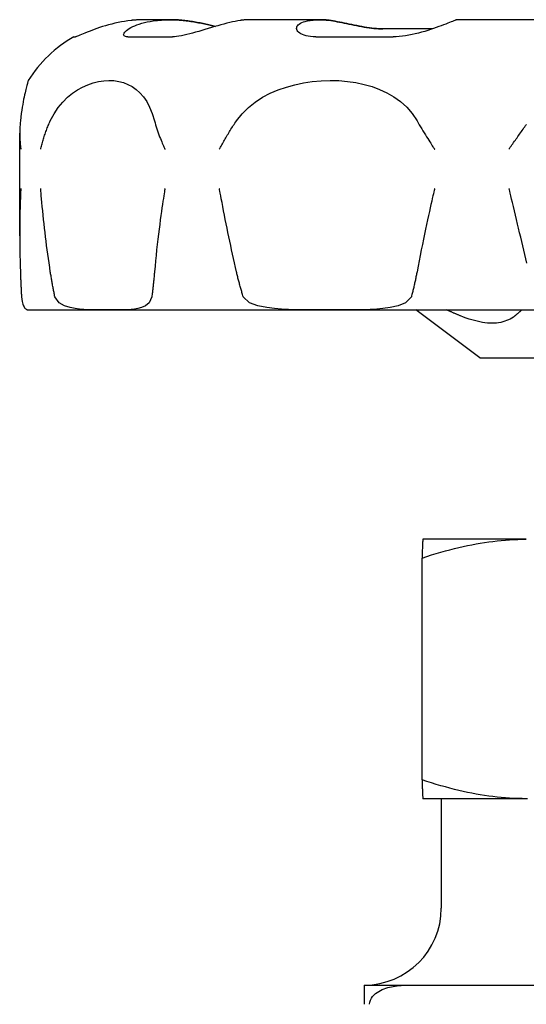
# Model space of a CAD drawing. Header units: millimetres. Extents: x 76 to 4093, y 0 to 405.
# Tile 5 of 9: x 405 to 432, y 228 to 280. Entities that reach past the tile are written whole.
import ezdxf

# ---------------------------------------------------------------- set-up
doc = ezdxf.new("R2010")
doc.units = ezdxf.units.MM
doc.layers.add('DETAIL', color=2, linetype='Continuous')

msp = doc.modelspace()

# ---------------------------------------------------------------- linework, layer by layer
at = {"layer": 'DETAIL'}
for p, q in [((413.266, 279.546), (411.949, 279.546)), ((413.275, 279.546), (413.266, 279.546)), ((421.036, 279.546), (417.432, 279.546)), ((421.055, 279.546), (421.036, 279.546)), ((433.18, 279.546), (428.255, 279.546)), ((426.899, 279.066), (424.331, 279.066)), ((408.261, 278.656), (408.353, 278.656)), ((411.074, 278.656), (413.392, 278.656)), ((420.836, 278.656), (424.854, 278.656)), ((405.448, 268.306), (405.448, 273.65)), ((405.899, 264.446), (468.823, 264.446)), ((429.361, 261.946), (426.039, 264.446)), ((429.361, 261.946), (445.361, 261.946)), ((431.781, 252.512), (426.411, 252.512)), ((426.411, 252.512), (426.411, 252.512)), ((426.364, 239.99), (426.364, 251.534)), ((431.781, 239.012), (426.411, 239.012)), ((426.411, 239.012), (426.411, 239.012)), ((427.361, 239.012), (427.361, 233.312)), ((431.849, 239.012), (431.781, 239.012)), ((423.361, 229.312), (425.671, 229.312)), ((423.361, 229.312), (423.361, 228.312)), ((425.671, 229.312), (430.361, 229.312)), ((430.361, 229.312), (435.052, 229.312))]:
    msp.add_line(p, q, dxfattribs=at)
at = {"layer": 'DETAIL', "flags": 128}
for points in [[(411.24, 279.506), (411.073, 279.486), (410.904, 279.46), (410.734, 279.431), (410.565, 279.397), (410.397, 279.36), (410.231, 279.32), (410.069, 279.277), (409.909, 279.231), (409.754, 279.184), (409.604, 279.135), (409.46, 279.085), (409.321, 279.036), (409.19, 278.987), (409.065, 278.938), (408.949, 278.892), (408.841, 278.848), (408.743, 278.807), (408.653, 278.769), (408.575, 278.736), (408.506, 278.708), (408.45, 278.686), (408.405, 278.67), (408.373, 278.66), (408.353, 278.656)], [(411.074, 278.656), (411.006, 278.659), (410.95, 278.67), (410.907, 278.686), (410.876, 278.708), (410.858, 278.736), (410.851, 278.769), (410.858, 278.807), (410.876, 278.848), (410.906, 278.892), (410.948, 278.938), (411.001, 278.987), (411.066, 279.036), (411.14, 279.086), (411.226, 279.135), (411.321, 279.184), (411.426, 279.231), (411.54, 279.277), (411.664, 279.32), (411.795, 279.36), (411.935, 279.398), (412.082, 279.431), (412.235, 279.46), (412.394, 279.486), (412.557, 279.506)], [(411.949, 279.546), (411.92, 279.546), (411.892, 279.546), (411.863, 279.545), (411.834, 279.545), (411.805, 279.544), (411.776, 279.544), (411.747, 279.543), (411.718, 279.542), (411.689, 279.541), (411.659, 279.539), (411.63, 279.538), (411.6, 279.536), (411.57, 279.535), (411.541, 279.533), (411.511, 279.531), (411.481, 279.529), (411.451, 279.527), (411.421, 279.524), (411.391, 279.522), (411.361, 279.519), (411.33, 279.516), (411.3, 279.513), (411.27, 279.51), (411.24, 279.506)], [(412.557, 279.506), (412.61, 279.512), (412.662, 279.517), (412.715, 279.522), (412.767, 279.526), (412.819, 279.53), (412.871, 279.534), (412.923, 279.537), (412.974, 279.539), (413.025, 279.541), (413.076, 279.543), (413.126, 279.545), (413.177, 279.545), (413.227, 279.546), (413.276, 279.546), (413.326, 279.546), (413.376, 279.545), (413.426, 279.544), (413.477, 279.543), (413.528, 279.541), (413.579, 279.538), (413.63, 279.536), (413.682, 279.532), (413.734, 279.529), (413.786, 279.525)], [(413.795, 279.525), (413.773, 279.527), (413.751, 279.528), (413.728, 279.53), (413.706, 279.531), (413.684, 279.533), (413.662, 279.534), (413.64, 279.536), (413.619, 279.537), (413.597, 279.538), (413.575, 279.539), (413.553, 279.54), (413.531, 279.541), (413.51, 279.542), (413.488, 279.542), (413.467, 279.543), (413.445, 279.544), (413.424, 279.544), (413.402, 279.545), (413.381, 279.545), (413.36, 279.546), (413.338, 279.546), (413.317, 279.546), (413.296, 279.546), (413.275, 279.546)], [(416.912, 279.506), (416.787, 279.486), (416.653, 279.46), (416.513, 279.431), (416.367, 279.397), (416.215, 279.36), (416.059, 279.32), (415.9, 279.277), (415.739, 279.231), (415.575, 279.184), (415.41, 279.135), (415.245, 279.085), (415.08, 279.036), (414.916, 278.987), (414.754, 278.938), (414.594, 278.892), (414.437, 278.848), (414.285, 278.807), (414.136, 278.769), (413.994, 278.736), (413.857, 278.708), (413.728, 278.686), (413.607, 278.67), (413.495, 278.66), (413.392, 278.656)], [(413.786, 279.525), (413.865, 279.518), (413.944, 279.51), (414.023, 279.501), (414.103, 279.492), (414.183, 279.482), (414.264, 279.47), (414.344, 279.458), (414.424, 279.446), (414.504, 279.433), (414.583, 279.419), (414.663, 279.404), (414.742, 279.39), (414.82, 279.374), (414.898, 279.359), (414.975, 279.343), (415.052, 279.327), (415.127, 279.311), (415.202, 279.294), (415.276, 279.278), (415.349, 279.262), (415.42, 279.246), (415.49, 279.23), (415.56, 279.214), (415.627, 279.199)], [(415.631, 279.2), (415.564, 279.215), (415.495, 279.231), (415.425, 279.247), (415.353, 279.263), (415.281, 279.279), (415.207, 279.295), (415.132, 279.311), (415.057, 279.328), (414.981, 279.344), (414.904, 279.359), (414.826, 279.375), (414.748, 279.39), (414.669, 279.405), (414.59, 279.419), (414.511, 279.433), (414.431, 279.446), (414.351, 279.459), (414.271, 279.471), (414.191, 279.482), (414.111, 279.492), (414.031, 279.502), (413.952, 279.51), (413.873, 279.518), (413.795, 279.525)], [(417.432, 279.546), (417.411, 279.546), (417.39, 279.546), (417.369, 279.545), (417.348, 279.545), (417.327, 279.544), (417.305, 279.544), (417.284, 279.543), (417.262, 279.542), (417.241, 279.541), (417.219, 279.539), (417.198, 279.538), (417.176, 279.536), (417.154, 279.535), (417.133, 279.533), (417.111, 279.531), (417.089, 279.529), (417.067, 279.527), (417.045, 279.524), (417.023, 279.522), (417.001, 279.519), (416.979, 279.516), (416.957, 279.513), (416.935, 279.51), (416.912, 279.506)], [(420.836, 278.656), (420.699, 278.659), (420.569, 278.67), (420.449, 278.686), (420.338, 278.708), (420.238, 278.737), (420.149, 278.77), (420.07, 278.807), (420.003, 278.848), (419.948, 278.892), (419.904, 278.939), (419.872, 278.987), (419.851, 279.036), (419.843, 279.086), (419.846, 279.135), (419.861, 279.184), (419.888, 279.231), (419.926, 279.277), (419.977, 279.32), (420.039, 279.361), (420.113, 279.398), (420.198, 279.431), (420.294, 279.46), (420.4, 279.486), (420.517, 279.506)], [(420.517, 279.506), (420.555, 279.512), (420.594, 279.517), (420.632, 279.522), (420.67, 279.526), (420.709, 279.53), (420.747, 279.534), (420.784, 279.537), (420.822, 279.539), (420.859, 279.541), (420.897, 279.543), (420.934, 279.545), (420.97, 279.545), (421.007, 279.546), (421.043, 279.546), (421.08, 279.546), (421.116, 279.545), (421.153, 279.544), (421.19, 279.543), (421.227, 279.541), (421.265, 279.538), (421.303, 279.536), (421.341, 279.532), (421.379, 279.529), (421.417, 279.525)], [(421.436, 279.525), (421.419, 279.527), (421.403, 279.528), (421.387, 279.53), (421.371, 279.531), (421.355, 279.533), (421.339, 279.534), (421.323, 279.536), (421.307, 279.537), (421.291, 279.538), (421.275, 279.539), (421.259, 279.54), (421.243, 279.541), (421.227, 279.542), (421.211, 279.542), (421.196, 279.543), (421.18, 279.544), (421.164, 279.544), (421.148, 279.545), (421.133, 279.545), (421.117, 279.546), (421.102, 279.546), (421.086, 279.546), (421.071, 279.546), (421.055, 279.546)], [(421.417, 279.525), (421.514, 279.513), (421.616, 279.499), (421.723, 279.482), (421.834, 279.463), (421.948, 279.443), (422.066, 279.42), (422.187, 279.396), (422.311, 279.371), (422.436, 279.345), (422.564, 279.318), (422.693, 279.292), (422.823, 279.265), (422.954, 279.238), (423.085, 279.213), (423.217, 279.188), (423.348, 279.165), (423.478, 279.143), (423.607, 279.124), (423.735, 279.107), (423.86, 279.092), (423.983, 279.081), (424.103, 279.073), (424.219, 279.068), (424.331, 279.066)], [(424.35, 279.066), (424.237, 279.068), (424.121, 279.073), (424.001, 279.081), (423.878, 279.092), (423.753, 279.107), (423.625, 279.124), (423.496, 279.143), (423.366, 279.165), (423.235, 279.188), (423.103, 279.213), (422.972, 279.238), (422.841, 279.265), (422.711, 279.292), (422.582, 279.319), (422.454, 279.345), (422.328, 279.371), (422.205, 279.396), (422.084, 279.42), (421.966, 279.443), (421.852, 279.463), (421.741, 279.482), (421.635, 279.499), (421.533, 279.513), (421.436, 279.525)], [(428.064, 279.506), (428.014, 279.486), (427.951, 279.46), (427.878, 279.431), (427.793, 279.397), (427.699, 279.36), (427.595, 279.32), (427.483, 279.277), (427.362, 279.231), (427.233, 279.184), (427.098, 279.135), (426.957, 279.086), (426.809, 279.036), (426.657, 278.987), (426.5, 278.938), (426.34, 278.892), (426.176, 278.848), (426.011, 278.807), (425.843, 278.769), (425.674, 278.736), (425.506, 278.708), (425.339, 278.686), (425.174, 278.67), (425.012, 278.659), (424.854, 278.656)], [(428.255, 279.546), (428.247, 279.546), (428.239, 279.546), (428.232, 279.545), (428.224, 279.545), (428.216, 279.544), (428.208, 279.544), (428.2, 279.543), (428.193, 279.542), (428.185, 279.541), (428.177, 279.539), (428.169, 279.538), (428.161, 279.536), (428.153, 279.535), (428.145, 279.533), (428.137, 279.531), (428.129, 279.529), (428.121, 279.527), (428.113, 279.524), (428.105, 279.522), (428.097, 279.519), (428.089, 279.516), (428.08, 279.513), (428.072, 279.51), (428.064, 279.506)], [(405.895, 276.386), (405.894, 276.383), (405.89, 276.373), (405.885, 276.356), (405.878, 276.333), (405.87, 276.303), (405.859, 276.266), (405.847, 276.223), (405.834, 276.174), (405.819, 276.118), (405.802, 276.055), (405.785, 275.985), (405.766, 275.909), (405.745, 275.825), (405.724, 275.732), (405.701, 275.631), (405.677, 275.521), (405.653, 275.403), (405.628, 275.274), (405.603, 275.136), (405.578, 274.988), (405.553, 274.83), (405.529, 274.66), (405.505, 274.479), (405.483, 274.287)], [(407.04, 274.287), (407.232, 274.655), (407.45, 274.98), (407.686, 275.263), (407.935, 275.509), (408.192, 275.718), (408.452, 275.894), (408.719, 276.043), (408.991, 276.165), (409.265, 276.26), (409.54, 276.329), (409.813, 276.371), (410.082, 276.386), (410.343, 276.375), (410.597, 276.337), (410.84, 276.273), (411.072, 276.182), (411.292, 276.063), (411.498, 275.918), (411.693, 275.741), (411.877, 275.53), (412.048, 275.282), (412.202, 274.994), (412.34, 274.663), (412.456, 274.287)], [(416.717, 274.287), (417.004, 274.655), (417.333, 274.98), (417.692, 275.263), (418.076, 275.509), (418.475, 275.718), (418.885, 275.894), (419.311, 276.043), (419.75, 276.165), (420.199, 276.26), (420.656, 276.329), (421.117, 276.371), (421.578, 276.386), (422.035, 276.375), (422.485, 276.337), (422.925, 276.273), (423.352, 276.182), (423.764, 276.063), (424.158, 275.918), (424.538, 275.741), (424.903, 275.53), (425.248, 275.282), (425.567, 274.994), (425.855, 274.663), (426.103, 274.287)], [(405.483, 274.287), (405.472, 274.183), (405.464, 274.079), (405.457, 273.975), (405.453, 273.87), (405.45, 273.766), (405.448, 273.661), (405.449, 273.557), (405.452, 273.456), (405.455, 273.36), (405.46, 273.271), (405.466, 273.189), (405.472, 273.114), (405.478, 273.046), (405.484, 272.987), (405.49, 272.938), (405.495, 272.897), (405.499, 272.867), (405.502, 272.848), (405.503, 272.834), (405.505, 272.824), (405.506, 272.817), (405.507, 272.813), (405.508, 272.811), (405.508, 272.81)], [(406.539, 272.81), (406.55, 272.845), (406.564, 272.905), (406.579, 272.966), (406.595, 273.029), (406.612, 273.092), (406.629, 273.155), (406.647, 273.218), (406.665, 273.281), (406.684, 273.344), (406.704, 273.407), (406.724, 273.47), (406.745, 273.533), (406.766, 273.596), (406.788, 273.659), (406.811, 273.722), (406.834, 273.785), (406.858, 273.848), (406.882, 273.911), (406.907, 273.974), (406.932, 274.037), (406.959, 274.099), (406.985, 274.162), (407.013, 274.225), (407.04, 274.287)], [(412.456, 274.287), (412.484, 274.183), (412.514, 274.079), (412.545, 273.975), (412.578, 273.871), (412.612, 273.767), (412.648, 273.662), (412.686, 273.558), (412.723, 273.457), (412.76, 273.362), (412.795, 273.273), (412.829, 273.19), (412.861, 273.115), (412.889, 273.047), (412.915, 272.988), (412.938, 272.938), (412.956, 272.898), (412.97, 272.868), (412.979, 272.848), (412.986, 272.834), (412.991, 272.824), (412.995, 272.817), (412.997, 272.813), (413, 272.811), (413.002, 272.81)], [(415.823, 272.81), (415.847, 272.845), (415.88, 272.905), (415.913, 272.966), (415.947, 273.029), (415.982, 273.092), (416.017, 273.155), (416.053, 273.218), (416.089, 273.281), (416.126, 273.344), (416.163, 273.407), (416.2, 273.47), (416.238, 273.533), (416.276, 273.596), (416.314, 273.659), (416.353, 273.722), (416.392, 273.785), (416.431, 273.848), (416.471, 273.911), (416.511, 273.974), (416.552, 274.037), (416.593, 274.099), (416.634, 274.162), (416.675, 274.225), (416.717, 274.287)], [(426.103, 274.287), (426.161, 274.183), (426.221, 274.079), (426.282, 273.975), (426.344, 273.871), (426.406, 273.767), (426.47, 273.662), (426.534, 273.558), (426.597, 273.457), (426.657, 273.362), (426.713, 273.273), (426.766, 273.19), (426.814, 273.115), (426.858, 273.047), (426.897, 272.988), (426.929, 272.938), (426.956, 272.898), (426.976, 272.868), (426.99, 272.848), (427, 272.834), (427.007, 272.824), (427.012, 272.817), (427.016, 272.813), (427.02, 272.811), (427.023, 272.81)], [(430.877, 272.81), (430.909, 272.845), (430.951, 272.905), (430.994, 272.966), (431.037, 273.029), (431.081, 273.092), (431.125, 273.155), (431.169, 273.218), (431.213, 273.281), (431.257, 273.344), (431.302, 273.407), (431.346, 273.47), (431.39, 273.533), (431.435, 273.596), (431.479, 273.659), (431.524, 273.722), (431.568, 273.785), (431.613, 273.848), (431.658, 273.911), (431.702, 273.974), (431.747, 274.036), (431.792, 274.099)], [(405.508, 270.756), (405.507, 270.751), (405.506, 270.735), (405.504, 270.706), (405.502, 270.655), (405.498, 270.583), (405.494, 270.491), (405.489, 270.38), (405.484, 270.251), (405.479, 270.104), (405.473, 269.94), (405.468, 269.76), (405.463, 269.565), (405.459, 269.356), (405.455, 269.134), (405.452, 268.899), (405.45, 268.652), (405.449, 268.394), (405.449, 268.127), (405.451, 267.849), (405.454, 267.566), (405.459, 267.283), (405.465, 267), (405.473, 266.717), (405.483, 266.434)], [(407.04, 266.434), (407.006, 266.66), (406.973, 266.886), (406.941, 267.112), (406.91, 267.338), (406.879, 267.564), (406.849, 267.79), (406.821, 268.016), (406.793, 268.242), (406.766, 268.468), (406.739, 268.694), (406.714, 268.92), (406.69, 269.147), (406.666, 269.373), (406.644, 269.599), (406.622, 269.824), (406.603, 270.033), (406.586, 270.22), (406.572, 270.381), (406.561, 270.515), (406.553, 270.618), (406.547, 270.687), (406.544, 270.728), (406.541, 270.748), (406.539, 270.756)], [(413.002, 270.756), (412.999, 270.751), (412.995, 270.735), (412.989, 270.705), (412.98, 270.654), (412.968, 270.582), (412.953, 270.49), (412.936, 270.379), (412.916, 270.249), (412.893, 270.102), (412.869, 269.938), (412.843, 269.758), (412.815, 269.563), (412.787, 269.354), (412.757, 269.131), (412.726, 268.896), (412.695, 268.649), (412.663, 268.392), (412.631, 268.124), (412.599, 267.847), (412.567, 267.564), (412.538, 267.282), (412.509, 266.999), (412.482, 266.716), (412.456, 266.434)], [(416.717, 266.434), (416.666, 266.66), (416.616, 266.886), (416.565, 267.112), (416.516, 267.338), (416.466, 267.564), (416.418, 267.79), (416.37, 268.016), (416.322, 268.242), (416.275, 268.468), (416.228, 268.694), (416.182, 268.92), (416.136, 269.147), (416.092, 269.373), (416.047, 269.599), (416.004, 269.824), (415.964, 270.033), (415.929, 270.22), (415.898, 270.381), (415.873, 270.515), (415.854, 270.618), (415.841, 270.687), (415.833, 270.728), (415.827, 270.748), (415.823, 270.756)], [(427.023, 270.756), (427.018, 270.751), (427.013, 270.735), (427.004, 270.705), (426.992, 270.654), (426.974, 270.582), (426.953, 270.49), (426.927, 270.379), (426.897, 270.249), (426.864, 270.102), (426.827, 269.938), (426.788, 269.758), (426.745, 269.563), (426.699, 269.354), (426.651, 269.131), (426.601, 268.896), (426.549, 268.649), (426.495, 268.392), (426.439, 268.124), (426.382, 267.847), (426.325, 267.564), (426.268, 267.282), (426.212, 266.999), (426.157, 266.716), (426.103, 266.434)], [(431.817, 266.885), (431.762, 267.11), (431.708, 267.336), (431.653, 267.562), (431.599, 267.787), (431.544, 268.013), (431.489, 268.238), (431.435, 268.464), (431.38, 268.69), (431.326, 268.915), (431.272, 269.141), (431.218, 269.367), (431.163, 269.592), (431.11, 269.817), (431.06, 270.027), (431.015, 270.215), (430.976, 270.378), (430.944, 270.513), (430.919, 270.616), (430.902, 270.686), (430.891, 270.727), (430.884, 270.748), (430.877, 270.756)], [(405.483, 266.434), (405.485, 266.379), (405.487, 266.324), (405.489, 266.269), (405.491, 266.214), (405.493, 266.16), (405.495, 266.105), (405.498, 266.05), (405.5, 265.996), (405.502, 265.941), (405.504, 265.887), (405.506, 265.832), (405.509, 265.778), (405.511, 265.724), (405.513, 265.669), (405.516, 265.615), (405.518, 265.561), (405.52, 265.507), (405.523, 265.453), (405.525, 265.399), (405.528, 265.345), (405.53, 265.292), (405.533, 265.238), (405.535, 265.184), (405.538, 265.131)], [(407.275, 265.131), (407.264, 265.184), (407.253, 265.238), (407.242, 265.292), (407.231, 265.345), (407.22, 265.399), (407.21, 265.453), (407.199, 265.507), (407.189, 265.561), (407.179, 265.615), (407.169, 265.669), (407.159, 265.724), (407.149, 265.778), (407.139, 265.832), (407.13, 265.887), (407.12, 265.941), (407.111, 265.996), (407.102, 266.05), (407.093, 266.105), (407.084, 266.16), (407.075, 266.214), (407.066, 266.269), (407.057, 266.324), (407.049, 266.379), (407.04, 266.434)], [(412.456, 266.434), (412.451, 266.379), (412.446, 266.324), (412.441, 266.269), (412.436, 266.214), (412.431, 266.16), (412.425, 266.105), (412.42, 266.05), (412.415, 265.996), (412.409, 265.941), (412.404, 265.887), (412.398, 265.832), (412.392, 265.778), (412.386, 265.724), (412.38, 265.669), (412.374, 265.615), (412.368, 265.561), (412.362, 265.507), (412.356, 265.453), (412.35, 265.399), (412.343, 265.345), (412.337, 265.292), (412.33, 265.238), (412.323, 265.184), (412.317, 265.131)], [(417.068, 265.131), (417.052, 265.184), (417.035, 265.238), (417.019, 265.292), (417.003, 265.345), (416.987, 265.399), (416.971, 265.453), (416.955, 265.507), (416.94, 265.561), (416.924, 265.615), (416.909, 265.669), (416.894, 265.724), (416.88, 265.778), (416.865, 265.832), (416.851, 265.887), (416.837, 265.941), (416.823, 265.996), (416.809, 266.05), (416.795, 266.105), (416.782, 266.16), (416.769, 266.214), (416.755, 266.269), (416.743, 266.324), (416.73, 266.379), (416.717, 266.434)], [(426.103, 266.434), (426.092, 266.379), (426.081, 266.324), (426.07, 266.269), (426.059, 266.214), (426.048, 266.16), (426.037, 266.105), (426.026, 266.05), (426.014, 265.996), (426.002, 265.941), (425.99, 265.887), (425.978, 265.832), (425.966, 265.778), (425.954, 265.724), (425.941, 265.669), (425.928, 265.615), (425.915, 265.561), (425.902, 265.507), (425.889, 265.453), (425.876, 265.399), (425.862, 265.345), (425.848, 265.292), (425.834, 265.238), (425.82, 265.184), (425.806, 265.131)], [(405.538, 265.131), (405.57, 264.886), (405.611, 264.744), (405.646, 264.662), (405.676, 264.604), (405.706, 264.559), (405.734, 264.525), (405.76, 264.5), (405.783, 264.482), (405.802, 264.471), (405.818, 264.464), (405.83, 264.459), (405.839, 264.456), (405.848, 264.453), (405.856, 264.451), (405.863, 264.449), (405.87, 264.448), (405.876, 264.447), (405.881, 264.447), (405.885, 264.446), (405.889, 264.446), (405.891, 264.446), (405.893, 264.446), (405.895, 264.446), (405.895, 264.446)], [(412.317, 265.131), (412.175, 264.813), (411.984, 264.655), (411.774, 264.562), (411.586, 264.513), (411.418, 264.485), (411.241, 264.467), (411.06, 264.456), (410.874, 264.45), (410.686, 264.447), (410.492, 264.446), (410.292, 264.446), (410.087, 264.446), (409.878, 264.446), (409.666, 264.446), (409.452, 264.448), (409.236, 264.451), (409.014, 264.457), (408.788, 264.469), (408.56, 264.489), (408.334, 264.518), (408.071, 264.57), (407.777, 264.664), (407.494, 264.82), (407.275, 265.131)], [(425.806, 265.131), (425.511, 264.813), (425.12, 264.655), (424.699, 264.562), (424.329, 264.513), (424.004, 264.485), (423.669, 264.467), (423.329, 264.456), (422.987, 264.45), (422.644, 264.447), (422.297, 264.446), (421.945, 264.446), (421.587, 264.446), (421.227, 264.446), (420.868, 264.446), (420.509, 264.448), (420.151, 264.451), (419.787, 264.457), (419.421, 264.469), (419.057, 264.489), (418.698, 264.518), (418.287, 264.57), (417.832, 264.664), (417.4, 264.82), (417.068, 265.131)], [(428.365, 264.133), (428.336, 264.145), (428.306, 264.157), (428.276, 264.169), (428.247, 264.182), (428.217, 264.194), (428.187, 264.207), (428.157, 264.219), (428.127, 264.232), (428.097, 264.244), (428.067, 264.257), (428.037, 264.27), (428.006, 264.283), (427.976, 264.296), (427.946, 264.309), (427.915, 264.323), (427.885, 264.336), (427.854, 264.349), (427.823, 264.363), (427.792, 264.377), (427.762, 264.39), (427.731, 264.404), (427.7, 264.418), (427.668, 264.432), (427.637, 264.446)], [(431.552, 264.446), (431.537, 264.432), (431.521, 264.418), (431.505, 264.404), (431.49, 264.39), (431.474, 264.377), (431.459, 264.363), (431.443, 264.349), (431.428, 264.336), (431.413, 264.323), (431.397, 264.309), (431.382, 264.296), (431.367, 264.283), (431.352, 264.27), (431.337, 264.257), (431.321, 264.244), (431.306, 264.232), (431.291, 264.219), (431.276, 264.207), (431.261, 264.194), (431.246, 264.182), (431.231, 264.169), (431.216, 264.157), (431.202, 264.145), (431.187, 264.133)], [(431.187, 264.133), (431.11, 264.075), (431.029, 264.02), (430.943, 263.971), (430.852, 263.926), (430.758, 263.886), (430.66, 263.851), (430.558, 263.821), (430.453, 263.797), (430.345, 263.777), (430.233, 263.763), (430.12, 263.755), (430.004, 263.752), (429.884, 263.755), (429.761, 263.763), (429.634, 263.777), (429.503, 263.797), (429.369, 263.821), (429.232, 263.851), (429.092, 263.886), (428.95, 263.926), (428.806, 263.971), (428.66, 264.02), (428.513, 264.075), (428.365, 264.133)], [(426.411, 252.512), (426.409, 252.509), (426.407, 252.503), (426.405, 252.494), (426.403, 252.482), (426.402, 252.466), (426.4, 252.447), (426.398, 252.425), (426.396, 252.399), (426.394, 252.371), (426.392, 252.339), (426.39, 252.304), (426.388, 252.266), (426.386, 252.224), (426.384, 252.179), (426.382, 252.131), (426.381, 252.079), (426.379, 252.023), (426.377, 251.965), (426.375, 251.902), (426.372, 251.836), (426.37, 251.767), (426.368, 251.693), (426.366, 251.616), (426.364, 251.534)], [(426.364, 251.534), (426.613, 251.616), (426.859, 251.694), (427.101, 251.768), (427.341, 251.838), (427.578, 251.905), (427.812, 251.967), (428.043, 252.026), (428.273, 252.082), (428.5, 252.134), (428.726, 252.182), (428.949, 252.227), (429.172, 252.269), (429.392, 252.307), (429.612, 252.342), (429.831, 252.374), (430.049, 252.402), (430.266, 252.428), (430.483, 252.449), (430.699, 252.468), (430.915, 252.483), (431.131, 252.496), (431.347, 252.504), (431.564, 252.51), (431.781, 252.512)], [(426.364, 239.99), (426.366, 239.909), (426.368, 239.831), (426.37, 239.758), (426.372, 239.688), (426.375, 239.622), (426.377, 239.56), (426.379, 239.501), (426.381, 239.445), (426.382, 239.394), (426.384, 239.345), (426.386, 239.3), (426.388, 239.259), (426.39, 239.22), (426.392, 239.185), (426.394, 239.153), (426.396, 239.125), (426.398, 239.099), (426.4, 239.077), (426.402, 239.058), (426.403, 239.043), (426.405, 239.03), (426.407, 239.021), (426.409, 239.015), (426.411, 239.012)], [(431.781, 239.012), (431.564, 239.014), (431.347, 239.02), (431.131, 239.029), (430.915, 239.041), (430.699, 239.056), (430.483, 239.075), (430.266, 239.097), (430.049, 239.122), (429.831, 239.15), (429.612, 239.182), (429.392, 239.217), (429.172, 239.255), (428.949, 239.297), (428.726, 239.342), (428.5, 239.39), (428.273, 239.442), (428.043, 239.498), (427.812, 239.557), (427.578, 239.62), (427.341, 239.686), (427.101, 239.756), (426.859, 239.83), (426.613, 239.908), (426.364, 239.99)], [(423.633, 228.312), (423.645, 228.427), (423.678, 228.535), (423.728, 228.632), (423.791, 228.72), (423.865, 228.8), (423.944, 228.871), (424.024, 228.93), (424.111, 228.984), (424.202, 229.033), (424.297, 229.078), (424.393, 229.117), (424.488, 229.15), (424.581, 229.179), (424.674, 229.204), (424.771, 229.225), (424.869, 229.245), (424.97, 229.261), (425.072, 229.275), (425.174, 229.287), (425.276, 229.296), (425.377, 229.303), (425.477, 229.308), (425.575, 229.311), (425.671, 229.312)]]:
    msp.add_lwpolyline(points, dxfattribs=at)
at = {"layer": 'DETAIL'}
for centre, radius, start, end in [((411.611, 272.796), 6.75, 119.7551, 147.8662), ((405.899, 265.206), 0.76, 269.72, 270), ((423.361, 233.312), 4, 270, 0)]:
    msp.add_arc(centre, radius, start, end, dxfattribs=at)

doc.saveas('drawing.dxf')
